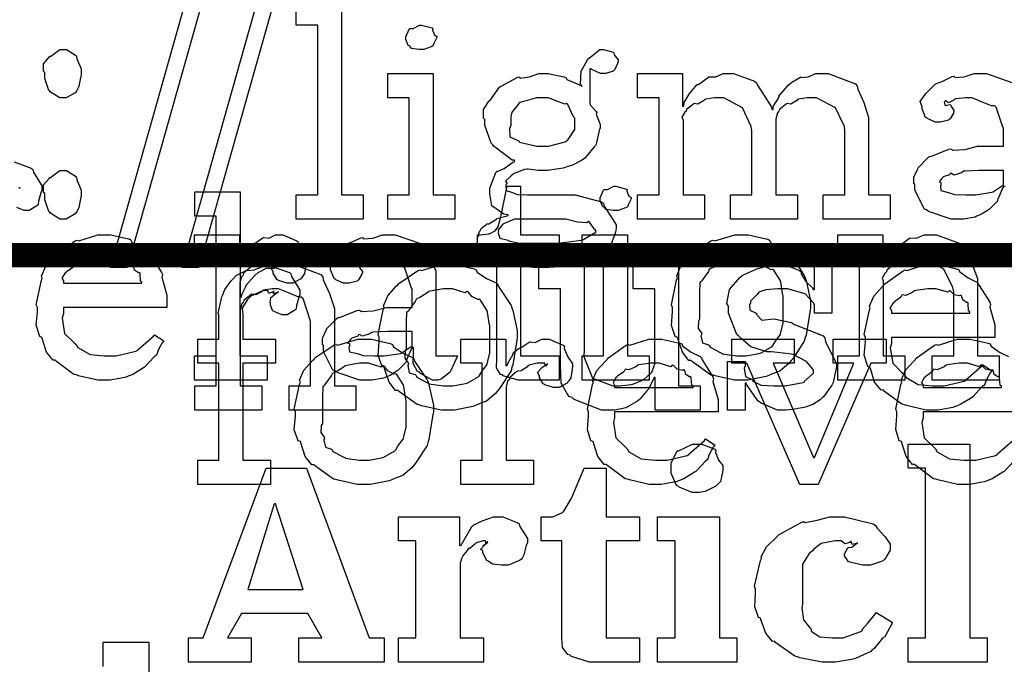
# Model space of a CAD drawing. Extents: x 0 to 8.5, y 0 to 11.
# Tile 54 of 256: x 1.406 to 1.97, y 4.995 to 5.364. Entities that reach past the tile are written whole.
import ezdxf

# ---------------------------------------------------------------- set-up
doc = ezdxf.new("R2010")
doc.units = 0
doc.layers.get('0').update_dxf_attribs({"linetype": 'CONTINUOUS'})

msp = doc.modelspace()

# ---------------------------------------------------------------- linework, layer by layer
at = {"color": 152}
for points in [[(1.50088, 5.37489), (1.51042, 5.37489), (1.46724, 5.22211), (1.45768, 5.22211), (1.50088, 5.37489)], [(1.54189, 5.37489), (1.55143, 5.37489), (1.50825, 5.22211), (1.49869, 5.22211), (1.54189, 5.37489)], [(1.56401, 5.26378), (1.57639, 5.26378), (1.57639, 5.361), (1.56401, 5.361), (1.56401, 5.37489), (1.59006, 5.37489), (1.59006, 5.26378), (1.60243, 5.26378), (1.60243, 5.24989), (1.56401, 5.24989), (1.56401, 5.26378)], [(1.63574, 5.34711), (1.63433, 5.34711), (1.63015, 5.3476), (1.62935, 5.34879), (1.62901, 5.34907), (1.62825, 5.34924), (1.62685, 5.35271), (1.62685, 5.35385), (1.62685, 5.35428), (1.62685, 5.35428), (1.62864, 5.35872), (1.62901, 5.35906), (1.62901, 5.35906), (1.63097, 5.35906), (1.63456, 5.361), (1.63574, 5.361), (1.63574, 5.361), (1.64187, 5.35938), (1.64225, 5.35906), (1.64214, 5.35818), (1.64324, 5.35536), (1.64464, 5.35454), (1.64464, 5.35428), (1.64464, 5.35385), (1.6441, 5.35308), (1.6429, 5.35042), (1.64247, 5.34928), (1.64225, 5.34907), (1.64133, 5.34858), (1.6371, 5.34711), (1.63574, 5.34711)], [(1.4305, 5.31933), (1.4286, 5.31933), (1.42333, 5.3226), (1.4229, 5.32324), (1.42236, 5.32357), (1.42008, 5.33035), (1.42008, 5.33257), (1.42008, 5.33388), (1.41932, 5.33453), (1.41928, 5.33886), (1.42242, 5.34256), (1.4229, 5.34321), (1.42329, 5.34304), (1.42865, 5.34711), (1.4305, 5.34711), (1.4324, 5.34711), (1.43761, 5.34386), (1.4381, 5.34321), (1.43838, 5.34174), (1.44092, 5.33589), (1.44092, 5.33388), (1.44092, 5.33257), (1.44054, 5.33094), (1.43956, 5.3259), (1.43853, 5.32389), (1.4381, 5.32324), (1.43744, 5.32226), (1.43224, 5.31933), (1.4305, 5.31933)], [(1.70426, 5.22211), (1.70003, 5.22211), (1.68847, 5.22319), (1.68733, 5.22342), (1.68533, 5.22353), (1.67942, 5.22467), (1.67676, 5.22635), (1.67606, 5.22667), (1.67518, 5.22661), (1.67008, 5.23118), (1.66976, 5.23167), (1.66928, 5.23156), (1.66715, 5.23367), (1.66781, 5.23708), (1.66781, 5.23817), (1.66764, 5.23822), (1.66906, 5.24278), (1.66932, 5.24317), (1.66932, 5.24317), (1.66992, 5.24436), (1.67279, 5.24681), (1.67324, 5.24707), (1.67324, 5.24707), (1.67432, 5.24718), (1.67833, 5.24968), (1.67887, 5.24989), (1.67904, 5.25011), (1.68485, 5.25174), (1.68539, 5.25185), (1.68539, 5.25228), (1.68294, 5.25265), (1.67617, 5.25743), (1.67497, 5.26432), (1.67497, 5.2666), (1.67492, 5.26753), (1.67839, 5.27658), (1.6791, 5.27724), (1.67919, 5.27707), (1.68317, 5.27886), (1.6881, 5.28244), (1.68907, 5.28267), (1.68907, 5.28353), (1.68772, 5.28358), (1.67746, 5.29144), (1.67671, 5.29243), (1.67572, 5.2934), (1.67215, 5.3036), (1.67215, 5.30697), (1.67133, 5.30772), (1.67128, 5.31256), (1.6741, 5.31706), (1.67453, 5.31782), (1.67492, 5.31765), (1.6805, 5.32553), (1.68126, 5.32607), (1.68143, 5.32611), (1.69069, 5.331), (1.69168, 5.33128), (1.69239, 5.33062), (1.6976, 5.33128), (1.70307, 5.33322), (1.70492, 5.33322), (1.70828, 5.33322), (1.71739, 5.33143), (1.71838, 5.33106), (1.71913, 5.32975), (1.72726, 5.32639), (1.72792, 5.32585), (1.72694, 5.32715), (1.72726, 5.33458), (1.73079, 5.3411), (1.73139, 5.3419), (1.73188, 5.34207), (1.73801, 5.34711), (1.74007, 5.34711), (1.74007, 5.34711), (1.7455, 5.34549), (1.74593, 5.34517), (1.74621, 5.34392), (1.74854, 5.34115), (1.74854, 5.34017), (1.74815, 5.33908), (1.74653, 5.3355), (1.74615, 5.33518), (1.74561, 5.33469), (1.74143, 5.33322), (1.74007, 5.33322), (1.73828, 5.33322), (1.73329, 5.33561), (1.73292, 5.33604), (1.73226, 5.33604), (1.73226, 5.31651), (1.73236, 5.31526), (1.73583, 5.31147), (1.73617, 5.31087), (1.73594, 5.3099), (1.73812, 5.30414), (1.73812, 5.30219), (1.73753, 5.30062), (1.73643, 5.29551), (1.73594, 5.29275), (1.73551, 5.29199), (1.73465, 5.29124), (1.72933, 5.28472), (1.72857, 5.28418), (1.727, 5.28326), (1.72222, 5.28065), (1.71913, 5.27974), (1.71815, 5.2794), (1.71696, 5.27897), (1.7079, 5.27767), (1.70492, 5.27767), (1.70275, 5.27767), (1.69689, 5.27843), (1.69624, 5.27854), (1.69482, 5.27832), (1.68881, 5.27588), (1.68821, 5.2755), (1.68707, 5.27463), (1.68386, 5.2716), (1.68474, 5.27046), (1.68474, 5.27007), (1.68419, 5.26942), (1.68425, 5.26628), (1.68744, 5.26535), (1.68799, 5.26508), (1.68799, 5.26508), (1.69054, 5.26394), (1.69656, 5.26378), (1.69863, 5.26378), (1.71838, 5.26378), (1.72379, 5.26378), (1.73887, 5.25965), (1.74007, 5.25879), (1.7404, 5.25722), (1.74414, 5.25168), (1.74724, 5.24647), (1.74724, 5.24468), (1.74696, 5.24229), (1.74408, 5.23449), (1.73817, 5.22944), (1.73639, 5.2284), (1.73406, 5.22683), (1.72211, 5.22293), (1.70871, 5.22211), (1.70426, 5.22211)], [(1.61643, 5.26378), (1.62879, 5.26378), (1.62879, 5.31933), (1.61643, 5.31933), (1.61643, 5.33322), (1.64247, 5.33322), (1.64247, 5.26378), (1.65483, 5.26378), (1.65483, 5.24989), (1.61643, 5.24989), (1.61643, 5.26378)], [(1.75956, 5.26378), (1.77192, 5.26378), (1.77192, 5.31933), (1.75956, 5.31933), (1.75956, 5.33322), (1.78537, 5.33322), (1.78537, 5.31456), (1.78603, 5.31456), (1.78603, 5.31456), (1.78629, 5.31668), (1.78851, 5.32053), (1.78885, 5.32107), (1.78879, 5.32113), (1.79351, 5.32671), (1.79406, 5.32715), (1.79443, 5.32699), (1.80035, 5.33128), (1.801, 5.33149), (1.801, 5.33143), (1.80431, 5.33128), (1.80865, 5.33322), (1.81011, 5.33322), (1.81451, 5.33322), (1.82661, 5.32889), (1.82769, 5.32801), (1.82818, 5.3265), (1.83615, 5.31435), (1.83658, 5.31261), (1.83724, 5.31261), (1.83724, 5.3144), (1.84033, 5.31922), (1.84071, 5.31976), (1.84056, 5.32036), (1.84538, 5.32601), (1.84592, 5.3265), (1.84592, 5.3265), (1.84793, 5.32835), (1.8526, 5.331), (1.85331, 5.33128), (1.85346, 5.33089), (1.85732, 5.33128), (1.86176, 5.33322), (1.86328, 5.33322), (1.86882, 5.33322), (1.88433, 5.32726), (1.88542, 5.32607), (1.88574, 5.32438), (1.88917, 5.31657), (1.89193, 5.30811), (1.89193, 5.30524), (1.89193, 5.26378), (1.90429, 5.26378), (1.90429, 5.24989), (1.86589, 5.24989), (1.86589, 5.26378), (1.87825, 5.26378), (1.87825, 5.30046), (1.8781, 5.3029), (1.87304, 5.31353), (1.86214, 5.31933), (1.85851, 5.31933), (1.85667, 5.31933), (1.85172, 5.31863), (1.85113, 5.31847), (1.85053, 5.3176), (1.84744, 5.31575), (1.84526, 5.31614), (1.84483, 5.31586), (1.84392, 5.31511), (1.84115, 5.31278), (1.84065, 5.31201), (1.8405, 5.31174), (1.83968, 5.31082), (1.83876, 5.30713), (1.83876, 5.30588), (1.83876, 5.26378), (1.85113, 5.26378), (1.85113, 5.24989), (1.81272, 5.24989), (1.81272, 5.26378), (1.82508, 5.26378), (1.82508, 5.30046), (1.82471, 5.3029), (1.81961, 5.31353), (1.80903, 5.31933), (1.80556, 5.31933), (1.80371, 5.31933), (1.79872, 5.31863), (1.79818, 5.31847), (1.79742, 5.3176), (1.79417, 5.31575), (1.79226, 5.31614), (1.79189, 5.31586), (1.79081, 5.31511), (1.78771, 5.31278), (1.78743, 5.31196), (1.78733, 5.31174), (1.78657, 5.31108), (1.785, 5.30832), (1.7856, 5.30653), (1.7856, 5.30588), (1.7856, 5.26378), (1.79796, 5.26378), (1.79796, 5.24989), (1.75956, 5.24989), (1.75956, 5.26378)], [(1.70514, 5.29156), (1.70856, 5.29156), (1.71804, 5.29411), (1.71881, 5.2946), (1.71935, 5.29492), (1.72358, 5.30122), (1.72358, 5.30328), (1.72358, 5.30761), (1.72293, 5.30838), (1.71957, 5.3156), (1.71881, 5.31608), (1.71783, 5.31575), (1.70828, 5.31933), (1.70514, 5.31933), (1.70171, 5.31933), (1.69222, 5.31662), (1.69146, 5.31608), (1.69054, 5.31483), (1.68761, 5.31114), (1.6869, 5.30854), (1.6869, 5.30761), (1.6869, 5.30328), (1.68619, 5.30203), (1.68647, 5.29693), (1.69069, 5.29514), (1.69146, 5.2946), (1.69194, 5.29383), (1.70182, 5.29156), (1.70514, 5.29156)], [(1.4305, 5.24989), (1.4286, 5.24989), (1.42333, 5.25315), (1.4229, 5.25379), (1.42236, 5.25412), (1.42008, 5.2609), (1.42008, 5.26313), (1.42008, 5.26443), (1.41932, 5.26508), (1.41928, 5.26942), (1.42242, 5.27311), (1.4229, 5.27376), (1.42329, 5.2736), (1.42865, 5.27767), (1.4305, 5.27767), (1.4324, 5.27767), (1.43761, 5.27442), (1.4381, 5.27376), (1.43838, 5.27229), (1.44092, 5.26644), (1.44092, 5.26443), (1.44092, 5.26313), (1.44054, 5.2615), (1.43956, 5.25646), (1.43853, 5.25444), (1.4381, 5.25379), (1.43744, 5.25282), (1.43224, 5.24989), (1.4305, 5.24989)], [(1.94988, 5.26378), (1.95329, 5.26378), (1.96257, 5.26525), (1.96354, 5.26551), (1.96349, 5.26568), (1.96918, 5.26947), (1.96918, 5.27072), (1.96918, 5.27767), (1.95833, 5.27767), (1.95529, 5.27767), (1.947, 5.27735), (1.94618, 5.27724), (1.9451, 5.27636), (1.94081, 5.27501), (1.93901, 5.2761), (1.93858, 5.27593), (1.93821, 5.27512), (1.93468, 5.27399), (1.93446, 5.27376), (1.93386, 5.27317), (1.93229, 5.27111), (1.93338, 5.27083), (1.93338, 5.27072), (1.93338, 5.26921), (1.933, 5.26878), (1.93326, 5.26617), (1.93696, 5.26535), (1.93772, 5.26508), (1.93772, 5.26508), (1.94119, 5.26394), (1.94769, 5.26378), (1.94988, 5.26378)], [(1.67996, 5.24251), (1.67964, 5.24186), (1.68067, 5.23893), (1.68463, 5.23801), (1.6856, 5.23774), (1.68565, 5.23731), (1.69103, 5.23622), (1.69868, 5.236), (1.70122, 5.236), (1.70904, 5.236), (1.71392, 5.236), (1.72738, 5.23785), (1.72857, 5.23817), (1.72874, 5.23833), (1.73574, 5.24229), (1.73574, 5.2436), (1.73525, 5.24349), (1.7321, 5.2481), (1.73139, 5.24837), (1.73053, 5.24761), (1.72521, 5.24799), (1.71843, 5.24989), (1.71619, 5.24989), (1.69015, 5.24989), (1.68907, 5.24972), (1.68272, 5.24718), (1.68235, 5.24685), (1.68164, 5.24604), (1.67953, 5.24349), (1.67996, 5.24278), (1.67996, 5.24251)]]:
    msp.add_lwpolyline(points, close=True, dxfattribs=at)
msp.add_lwpolyline([(1.97006, 5.26856), (1.96918, 5.26856), (1.96864, 5.26758), (1.96625, 5.26199), (1.96593, 5.26139), (1.9656, 5.25993), (1.96164, 5.25597), (1.96115, 5.25553), (1.96001, 5.25483), (1.9566, 5.25261), (1.95449, 5.25168), (1.95378, 5.25142), (1.9529, 5.25103), (1.94624, 5.24989), (1.94401, 5.24989), (1.94401, 5.24989), (1.93929, 5.24989), (1.92626, 5.25424), (1.92512, 5.2551), (1.92389, 5.25558), (1.9184, 5.26633), (1.9184, 5.26986), (1.91786, 5.27013), (1.91781, 5.27403), (1.92003, 5.27854), (1.92036, 5.27919), (1.92025, 5.27929), (1.92632, 5.28549), (1.92708, 5.28592), (1.92757, 5.28569), (1.93778, 5.28982), (1.93901, 5.29004), (1.94015, 5.28928), (1.947, 5.28965), (1.95432, 5.29156), (1.95682, 5.29156), (1.96918, 5.29156), (1.96918, 5.30197), (1.96886, 5.30251), (1.965, 5.31407), (1.96419, 5.31478), (1.96235, 5.31478), (1.95654, 5.31706), (1.95117, 5.31933), (1.94943, 5.31933), (1.94743, 5.31933), (1.942, 5.31879), (1.9414, 5.31868), (1.94075, 5.31793), (1.93761, 5.31651), (1.93587, 5.31754), (1.93554, 5.31739), (1.93554, 5.31717), (1.93528, 5.31685), (1.93582, 5.31489), (1.93869, 5.31543), (1.93901, 5.31521), (1.93918, 5.31429), (1.94075, 5.31222), (1.94075, 5.31153), (1.94049, 5.31054), (1.93858, 5.30729), (1.93815, 5.30697), (1.93772, 5.30658), (1.93317, 5.30544), (1.93164, 5.30544), (1.93001, 5.30544), (1.92557, 5.30746), (1.92512, 5.30783), (1.92458, 5.30806), (1.92253, 5.3131), (1.92253, 5.31478), (1.92236, 5.31478), (1.9215, 5.31722), (1.92432, 5.32118), (1.92469, 5.32172), (1.92497, 5.3221), (1.93012, 5.32715), (1.93078, 5.32758), (1.93078, 5.32753), (1.93446, 5.32889), (1.93978, 5.33149), (1.94075, 5.33171), (1.94146, 5.33094), (1.94667, 5.33132), (1.95231, 5.33322), (1.95421, 5.33322), (1.95947, 5.33322), (1.97396, 5.32818)], dxfattribs=at)
at = {"color": 0}
for points in [[(1.4024, 5.28256), (1.41228, 5.27897), (1.41314, 5.27821), (1.41351, 5.27675), (1.41835, 5.26893), (1.41835, 5.26628), (1.41764, 5.26486), (1.41639, 5.26014), (1.41624, 5.25825), (1.41596, 5.25782), (1.41488, 5.25706), (1.41097, 5.25478), (1.40967, 5.25478), (1.40815, 5.25478), (1.40397, 5.2564)], [(1.40522, 5.26758), (1.40597, 5.26779), (1.40597, 5.26801), (1.40539, 5.26758)], [(1.97504, 5.11117), (1.96957, 5.10525), (1.96886, 5.10471), (1.96733, 5.10379), (1.96278, 5.10107), (1.96018, 5.10004), (1.95931, 5.09972), (1.95811, 5.09924), (1.94971, 5.09776), (1.94694, 5.09776), (1.94694, 5.09776), (1.94282, 5.09776), (1.93164, 5.10032), (1.93044, 5.10081), (1.92904, 5.10107), (1.91911, 5.1084), (1.91829, 5.10926), (1.9171, 5.10921), (1.91336, 5.11382), (1.91114, 5.12104), (1.91069, 5.12229), (1.90944, 5.12267), (1.90744, 5.12918), (1.9081, 5.13688), (1.9081, 5.13943), (1.90744, 5.141), (1.91043, 5.15511), (1.91092, 5.15636), (1.91049, 5.15739), (1.91292, 5.16303), (1.91786, 5.16851), (1.91872, 5.16938), (1.91922, 5.17014), (1.92969, 5.17757), (1.93087, 5.17806), (1.93186, 5.17768), (1.94265, 5.1811), (1.94629, 5.1811), (1.95008, 5.1811), (1.96035, 5.17876), (1.96149, 5.17828), (1.96212, 5.17692), (1.96696, 5.1735), (1.972, 5.17111)], [(1.98232, 5.13943), (1.92307, 5.13943), (1.92307, 5.13596), (1.92236, 5.13336), (1.92372, 5.12457), (1.92904, 5.11925), (1.93024, 5.11817), (1.93126, 5.11654), (1.93826, 5.11247), (1.9464, 5.11165), (1.94911, 5.11165), (1.95324, 5.11165), (1.96457, 5.11436), (1.9656, 5.1149), (1.96582, 5.11524), (1.97456, 5.12294)], [(1.4535, 4.99343), (1.4535, 5.00732), (1.47954, 5.00732), (1.47954, 4.947)]]:
    msp.add_lwpolyline(points, dxfattribs=at)
for points in [[(1.69428, 5.15756), (1.69125, 5.15756), (1.68267, 5.1601), (1.68212, 5.1606), (1.6811, 5.16086), (1.67871, 5.16456), (1.67887, 5.16976), (1.67887, 5.17144), (1.67887, 5.227), (1.66781, 5.227), (1.66781, 5.24089), (1.66932, 5.24089), (1.66932, 5.24089), (1.67443, 5.24143), (1.67475, 5.24154), (1.67507, 5.2416), (1.678, 5.24311), (1.67822, 5.24328), (1.67822, 5.24328), (1.67985, 5.24582), (1.67996, 5.2461), (1.67996, 5.2461), (1.68093, 5.24983), (1.68104, 5.25022), (1.68494, 5.26867), (1.69254, 5.26867), (1.69254, 5.24089), (1.71468, 5.24089), (1.71468, 5.227), (1.69254, 5.227), (1.69254, 5.17144), (1.71468, 5.17144), (1.71468, 5.15756), (1.71371, 5.15756), (1.71149, 5.15756), (1.71078, 5.15756), (1.70953, 5.15756), (1.70671, 5.15756), (1.70578, 5.15756), (1.70437, 5.15756), (1.70117, 5.15756), (1.70014, 5.15756), (1.69868, 5.15756), (1.69536, 5.15756), (1.69428, 5.15756)], [(1.74707, 5.25478), (1.74567, 5.25478), (1.74149, 5.25526), (1.74067, 5.25646), (1.74035, 5.25672), (1.73958, 5.25689), (1.73817, 5.26036), (1.73817, 5.2615), (1.73817, 5.26193), (1.73817, 5.26193), (1.73996, 5.26639), (1.74035, 5.26671), (1.74035, 5.26671), (1.74229, 5.26671), (1.74588, 5.26867), (1.74707, 5.26867), (1.74707, 5.26867), (1.75319, 5.26704), (1.75358, 5.26671), (1.75347, 5.26585), (1.75456, 5.26303), (1.75597, 5.26221), (1.75597, 5.26193), (1.75597, 5.2615), (1.75543, 5.26074), (1.75424, 5.25808), (1.75379, 5.25694), (1.75358, 5.25672), (1.75265, 5.25624), (1.74843, 5.25478), (1.74707, 5.25478)], [(1.50586, 5.15429), (1.51824, 5.15429), (1.51824, 5.25151), (1.50586, 5.25151), (1.50586, 5.2654), (1.5319, 5.2654), (1.5319, 5.20508), (1.53256, 5.20508), (1.53256, 5.20508), (1.53304, 5.20703), (1.53504, 5.21083), (1.53537, 5.21137), (1.5351, 5.21186), (1.54004, 5.21724), (1.54058, 5.21767), (1.54058, 5.21767), (1.54226, 5.21918), (1.54704, 5.22179), (1.54775, 5.222), (1.54779, 5.22179), (1.55132, 5.22179), (1.55561, 5.22374), (1.55707, 5.22374), (1.56261, 5.22374), (1.57807, 5.21799), (1.57921, 5.21679), (1.57949, 5.21506), (1.58301, 5.20719), (1.58594, 5.19862), (1.58594, 5.19575), (1.58594, 5.15429), (1.5981, 5.15429), (1.5981, 5.1404), (1.5599, 5.1404), (1.5599, 5.15429), (1.57226, 5.15429), (1.57226, 5.19097), (1.572, 5.19185), (1.56808, 5.20432), (1.56728, 5.20508), (1.56549, 5.20514), (1.55957, 5.20751), (1.55393, 5.20985), (1.55208, 5.20985), (1.55024, 5.20985), (1.54531, 5.20915), (1.54471, 5.20899), (1.54406, 5.20811), (1.5409, 5.20643), (1.53868, 5.20687), (1.53819, 5.2066), (1.53722, 5.20578), (1.53429, 5.20335), (1.53381, 5.20253), (1.53364, 5.20226), (1.53282, 5.20133), (1.5319, 5.19781), (1.5319, 5.19661), (1.5319, 5.15429), (1.54428, 5.15429), (1.54428, 5.1404), (1.50586, 5.1404), (1.50586, 5.15429)], [(1.45458, 5.15756), (1.45047, 5.15756), (1.43929, 5.1601), (1.4381, 5.1606), (1.43668, 5.16086), (1.42676, 5.16818), (1.42594, 5.16906), (1.42475, 5.169), (1.42101, 5.17361), (1.41878, 5.18083), (1.41835, 5.18207), (1.4171, 5.18246), (1.4151, 5.18896), (1.41575, 5.19667), (1.41575, 5.19922), (1.4151, 5.20079), (1.41808, 5.2149), (1.41857, 5.21615), (1.41813, 5.21718), (1.42057, 5.22282), (1.42551, 5.22831), (1.42637, 5.22917), (1.42686, 5.22993), (1.43733, 5.23736), (1.43853, 5.23785), (1.43951, 5.23747), (1.45031, 5.24089), (1.45394, 5.24089), (1.45774, 5.24089), (1.46799, 5.23856), (1.46913, 5.23807), (1.46978, 5.23671), (1.47461, 5.23329), (1.47965, 5.2309), (1.48042, 5.23004), (1.4809, 5.22894), (1.48693, 5.21929), (1.48736, 5.2181), (1.48699, 5.21653), (1.48996, 5.20632), (1.48996, 5.2029), (1.48996, 5.19922), (1.43072, 5.19922), (1.43072, 5.19575), (1.43001, 5.19314), (1.43137, 5.18435), (1.43668, 5.17904), (1.43788, 5.17796), (1.43892, 5.17632), (1.4459, 5.17225), (1.45404, 5.17144), (1.45676, 5.17144), (1.46089, 5.17144), (1.47222, 5.17415), (1.47325, 5.17469), (1.47347, 5.17503), (1.48221, 5.18272), (1.48281, 5.1836), (1.48822, 5.18012), (1.48725, 5.17893), (1.48497, 5.17475), (1.4841, 5.17231), (1.48367, 5.17165), (1.48269, 5.17096), (1.47721, 5.16504), (1.47651, 5.1645), (1.47499, 5.16357), (1.47043, 5.16086), (1.46783, 5.15983), (1.46696, 5.1595), (1.46576, 5.15901), (1.45736, 5.15756), (1.45458, 5.15756)], [(1.50575, 5.17144), (1.51813, 5.17144), (1.51813, 5.227), (1.50575, 5.227), (1.50575, 5.24089), (1.53157, 5.24089), (1.53157, 5.22569), (1.53244, 5.22569), (1.53244, 5.22569), (1.53276, 5.22689), (1.53494, 5.23068), (1.53526, 5.23112), (1.53526, 5.23112), (1.53597, 5.23313), (1.53917, 5.23557), (1.53961, 5.23589), (1.53988, 5.23562), (1.54492, 5.23915), (1.54546, 5.23936), (1.54546, 5.23926), (1.54839, 5.23899), (1.55219, 5.24089), (1.5535, 5.24089), (1.55643, 5.24089), (1.56446, 5.23747), (1.56521, 5.23676), (1.56494, 5.2354), (1.56706, 5.23074), (1.56976, 5.22667), (1.56976, 5.22526), (1.56956, 5.22364), (1.56874, 5.21869), (1.5676, 5.2169), (1.56717, 5.21636), (1.56674, 5.21556), (1.56218, 5.21311), (1.56065, 5.21311), (1.55886, 5.21311), (1.55393, 5.21474), (1.5535, 5.21506), (1.553, 5.21522), (1.55089, 5.21886), (1.55089, 5.22006), (1.55062, 5.22006), (1.54975, 5.22168), (1.55197, 5.22418), (1.55219, 5.22439), (1.55214, 5.22439), (1.55208, 5.22439), (1.55513, 5.22651), (1.55544, 5.22657), (1.55544, 5.22678), (1.55533, 5.2264), (1.55436, 5.22526), (1.55387, 5.227), (1.55371, 5.227), (1.55311, 5.227), (1.55176, 5.227), (1.55132, 5.227), (1.54958, 5.227), (1.54492, 5.22592), (1.54438, 5.22569), (1.54362, 5.22478), (1.54036, 5.2226), (1.53847, 5.22254), (1.53808, 5.22222), (1.537, 5.22146), (1.5339, 5.21892), (1.53369, 5.21778), (1.53353, 5.21744), (1.53261, 5.21674), (1.53179, 5.21338), (1.53179, 5.21224), (1.53179, 5.17144), (1.54742, 5.17144), (1.54742, 5.15756), (1.50575, 5.15756), (1.50575, 5.17144)], [(1.60519, 5.15756), (1.60047, 5.15756), (1.58746, 5.16189), (1.58632, 5.16276), (1.58507, 5.16325), (1.57958, 5.17399), (1.57958, 5.17751), (1.57904, 5.17779), (1.579, 5.18169), (1.58122, 5.18619), (1.58154, 5.18685), (1.58143, 5.18696), (1.58751, 5.19314), (1.58826, 5.19358), (1.58876, 5.19336), (1.59896, 5.19749), (1.60021, 5.19769), (1.60135, 5.19694), (1.60818, 5.19732), (1.6155, 5.19922), (1.618, 5.19922), (1.63038, 5.19922), (1.63038, 5.20964), (1.63004, 5.21018), (1.62619, 5.22174), (1.62538, 5.22244), (1.62354, 5.22244), (1.61774, 5.22472), (1.61236, 5.227), (1.61062, 5.227), (1.60861, 5.227), (1.60319, 5.22646), (1.6026, 5.22635), (1.60194, 5.22558), (1.59879, 5.22418), (1.59706, 5.22521), (1.59674, 5.22504), (1.59674, 5.22483), (1.59646, 5.2245), (1.597, 5.22254), (1.59988, 5.2231), (1.60021, 5.22287), (1.60037, 5.22194), (1.60194, 5.21989), (1.60194, 5.21918), (1.60167, 5.21821), (1.59978, 5.21496), (1.59933, 5.21463), (1.5989, 5.21425), (1.59435, 5.21311), (1.59283, 5.21311), (1.59119, 5.21311), (1.58675, 5.21511), (1.58632, 5.2155), (1.58578, 5.21571), (1.58371, 5.22076), (1.58371, 5.22244), (1.58356, 5.22244), (1.58268, 5.22488), (1.5855, 5.22885), (1.58589, 5.22939), (1.58615, 5.22976), (1.59131, 5.23481), (1.59196, 5.23525), (1.59196, 5.23519), (1.59565, 5.23654), (1.60097, 5.23915), (1.60194, 5.23936), (1.60265, 5.23861), (1.60786, 5.23899), (1.6135, 5.24089), (1.6154, 5.24089), (1.62067, 5.24089), (1.63514, 5.23583), (1.63644, 5.23481), (1.63688, 5.23318), (1.6409, 5.22667), (1.64404, 5.22011), (1.64404, 5.21789), (1.64404, 5.17144), (1.65642, 5.17144), (1.65597, 5.17051), (1.65213, 5.16238), (1.65164, 5.16168), (1.65044, 5.16086), (1.64703, 5.1581), (1.64524, 5.15756), (1.64469, 5.15756), (1.64219, 5.15756), (1.63525, 5.16135), (1.63471, 5.16211), (1.63351, 5.16249), (1.63108, 5.1671), (1.63124, 5.17279), (1.63124, 5.17469), (1.63124, 5.17622), (1.63038, 5.17622), (1.62983, 5.17524), (1.62744, 5.16965), (1.62711, 5.16906), (1.62679, 5.16758), (1.62283, 5.16363), (1.62235, 5.16319), (1.62121, 5.16249), (1.61778, 5.16026), (1.61567, 5.15935), (1.61496, 5.15907), (1.6141, 5.15869), (1.60742, 5.15756), (1.60519, 5.15756)], [(1.72775, 5.17144), (1.74013, 5.17144), (1.74013, 5.227), (1.72775, 5.227), (1.72775, 5.24089), (1.75379, 5.24089), (1.75379, 5.17144), (1.76617, 5.17144), (1.76617, 5.15756), (1.72775, 5.15756), (1.72775, 5.17144)], [(1.81913, 5.15756), (1.81506, 5.15756), (1.80404, 5.15994), (1.80285, 5.16037), (1.80132, 5.16064), (1.79112, 5.16797), (1.79025, 5.16883), (1.78896, 5.16883), (1.78521, 5.17356), (1.78288, 5.18083), (1.78244, 5.18207), (1.78119, 5.18246), (1.77897, 5.18886), (1.77962, 5.19667), (1.77962, 5.19922), (1.77897, 5.20079), (1.78196, 5.2149), (1.78244, 5.21615), (1.78201, 5.21724), (1.78444, 5.22299), (1.78939, 5.22851), (1.79025, 5.22939), (1.79075, 5.23014), (1.8016, 5.23742), (1.80285, 5.23785), (1.80382, 5.23747), (1.81526, 5.24089), (1.81913, 5.24089), (1.82314, 5.24089), (1.83393, 5.23839), (1.83518, 5.23785), (1.83578, 5.23649), (1.84099, 5.23296), (1.84668, 5.23036), (1.84754, 5.22939), (1.84787, 5.22831), (1.85508, 5.21744), (1.85558, 5.21615), (1.85607, 5.21463), (1.85861, 5.20307), (1.85861, 5.19922), (1.85835, 5.19764), (1.85607, 5.18338), (1.85558, 5.18207), (1.85508, 5.17996), (1.84842, 5.16982), (1.84754, 5.16883), (1.84625, 5.1671), (1.84115, 5.1626), (1.83637, 5.16092), (1.83518, 5.16037), (1.83328, 5.15967), (1.82264, 5.15756), (1.81913, 5.15756)], [(1.87424, 5.17144), (1.88661, 5.17144), (1.88661, 5.227), (1.87424, 5.227), (1.87424, 5.24089), (1.90007, 5.24089), (1.90007, 5.22222), (1.90072, 5.22222), (1.90072, 5.22222), (1.90099, 5.22418), (1.90338, 5.22797), (1.90375, 5.22851), (1.90365, 5.22857), (1.90842, 5.23415), (1.90896, 5.2346), (1.90935, 5.23443), (1.91542, 5.23888), (1.91612, 5.23915), (1.91612, 5.23915), (1.91938, 5.23893), (1.92378, 5.24089), (1.92524, 5.24089), (1.93083, 5.24089), (1.94646, 5.23514), (1.9476, 5.23394), (1.94769, 5.23221), (1.95111, 5.22433), (1.95432, 5.21576), (1.95432, 5.21289), (1.95432, 5.17144), (1.96669, 5.17144), (1.96669, 5.15756), (1.92828, 5.15756), (1.92828, 5.17144), (1.94065, 5.17144), (1.94065, 5.20811), (1.94021, 5.21056), (1.93494, 5.22119), (1.92404, 5.227), (1.92046, 5.227), (1.91863, 5.227), (1.91368, 5.22629), (1.91308, 5.22613), (1.91233, 5.22526), (1.90901, 5.22358), (1.90701, 5.22401), (1.90657, 5.22374), (1.90549, 5.22299), (1.9024, 5.22049), (1.90213, 5.21967), (1.90201, 5.2194), (1.90126, 5.21875), (1.89968, 5.21604), (1.90028, 5.21436), (1.90028, 5.21376), (1.90028, 5.17144), (1.91265, 5.17144), (1.91265, 5.15756), (1.87424, 5.15756), (1.87424, 5.17144)], [(1.43072, 5.21311), (1.47564, 5.21311), (1.47564, 5.21397), (1.47488, 5.21425), (1.47456, 5.21881), (1.47433, 5.21918), (1.47364, 5.21913), (1.47146, 5.22065), (1.47086, 5.22304), (1.47043, 5.22331), (1.46972, 5.22293), (1.46658, 5.22358), (1.46436, 5.22581), (1.46371, 5.22592), (1.463, 5.22504), (1.45617, 5.227), (1.45394, 5.227), (1.45144, 5.227), (1.44467, 5.22613), (1.44396, 5.22592), (1.44288, 5.22504), (1.43892, 5.22325), (1.43701, 5.22358), (1.43658, 5.22331), (1.43604, 5.22217), (1.43246, 5.21962), (1.43224, 5.21918), (1.43147, 5.21858), (1.42979, 5.21593), (1.43072, 5.21446), (1.43072, 5.21397), (1.43072, 5.21311)], [(1.6511, 5.1404), (1.64703, 5.1404), (1.63601, 5.14279), (1.63482, 5.14324), (1.63331, 5.1435), (1.6231, 5.15082), (1.62224, 5.15169), (1.62093, 5.15169), (1.61719, 5.15642), (1.61486, 5.16368), (1.61442, 5.16493), (1.61317, 5.16531), (1.61094, 5.17171), (1.6116, 5.17953), (1.6116, 5.18207), (1.61094, 5.18365), (1.61393, 5.19775), (1.61442, 5.199), (1.61399, 5.20008), (1.61643, 5.20583), (1.62136, 5.21137), (1.62224, 5.21224), (1.62272, 5.213), (1.63357, 5.22026), (1.63482, 5.22071), (1.63579, 5.22032), (1.64725, 5.22374), (1.6511, 5.22374), (1.65511, 5.22374), (1.6659, 5.22125), (1.66715, 5.22071), (1.66775, 5.21935), (1.67296, 5.21582), (1.67865, 5.21322), (1.67953, 5.21224), (1.67985, 5.21115), (1.68707, 5.20031), (1.68756, 5.199), (1.68804, 5.19749), (1.6906, 5.18593), (1.6906, 5.18207), (1.69032, 5.1805), (1.68804, 5.16624), (1.68756, 5.16493), (1.68707, 5.16282), (1.68039, 5.15267), (1.67953, 5.15169), (1.67822, 5.14996), (1.67312, 5.14546), (1.66835, 5.14378), (1.66715, 5.14324), (1.66525, 5.14253), (1.65463, 5.1404), (1.6511, 5.1404)], [(1.74447, 5.1404), (1.73887, 5.1404), (1.72319, 5.14638), (1.72211, 5.14757), (1.72011, 5.14822), (1.71576, 5.15587), (1.71539, 5.16629), (1.71539, 5.16971), (1.71539, 5.20985), (1.70301, 5.20985), (1.70301, 5.22374), (1.72906, 5.22374), (1.72906, 5.17513), (1.72879, 5.17111), (1.73367, 5.15864), (1.74533, 5.15429), (1.74924, 5.15429), (1.74924, 5.15429), (1.75581, 5.15506), (1.7564, 5.15517), (1.75678, 5.15528), (1.76243, 5.1575), (1.76292, 5.15776), (1.76292, 5.15776), (1.76736, 5.16168), (1.76768, 5.16211), (1.76768, 5.16211), (1.76942, 5.16667), (1.76942, 5.16818), (1.76942, 5.20985), (1.75706, 5.20985), (1.75706, 5.22374), (1.7831, 5.22374), (1.7831, 5.15429), (1.79546, 5.15429), (1.79546, 5.1404), (1.76964, 5.1404), (1.76964, 5.15907), (1.76899, 5.15907), (1.76872, 5.15821), (1.76628, 5.15315), (1.76594, 5.15256), (1.76492, 5.15147), (1.76199, 5.14789), (1.76107, 5.14681), (1.76074, 5.14649), (1.7596, 5.14556), (1.75424, 5.14247), (1.75358, 5.14214), (1.75288, 5.14171), (1.74653, 5.1404), (1.74447, 5.1404)], [(1.81913, 5.17144), (1.82178, 5.17144), (1.829, 5.17275), (1.82975, 5.17296), (1.83029, 5.17312), (1.83664, 5.17686), (1.83712, 5.17731), (1.83712, 5.17731), (1.83849, 5.17979), (1.84125, 5.18343), (1.84147, 5.18403), (1.84147, 5.18403), (1.84299, 5.19038), (1.84299, 5.19249), (1.84299, 5.20594), (1.84283, 5.20617), (1.84169, 5.2136), (1.84147, 5.21419), (1.84125, 5.21479), (1.83763, 5.22049), (1.83712, 5.22092), (1.83604, 5.22081), (1.83263, 5.2226), (1.83051, 5.22526), (1.82975, 5.22547), (1.82878, 5.22472), (1.8215, 5.227), (1.81913, 5.227), (1.81635, 5.227), (1.80881, 5.22575), (1.80806, 5.22547), (1.80692, 5.2245), (1.80296, 5.22206), (1.80106, 5.22136), (1.80067, 5.22092), (1.80012, 5.21983), (1.79656, 5.21485), (1.79633, 5.21419), (1.79525, 5.21349), (1.79503, 5.20785), (1.79503, 5.20594), (1.79503, 5.19249), (1.79443, 5.1914), (1.79422, 5.18722), (1.79611, 5.18468), (1.79633, 5.18403), (1.7959, 5.183), (1.79682, 5.17893), (1.80018, 5.17785), (1.80067, 5.17731), (1.80111, 5.17638), (1.80729, 5.17324), (1.80806, 5.17296), (1.80811, 5.17258), (1.81635, 5.17144), (1.81913, 5.17144)], [(1.84326, 5.1404), (1.83979, 5.1404), (1.83035, 5.14442), (1.82937, 5.14518), (1.8284, 5.14561), (1.8221, 5.15483), (1.82178, 5.15582), (1.82113, 5.15582), (1.82113, 5.1404), (1.81114, 5.1404), (1.81114, 5.16818), (1.82113, 5.16818), (1.82113, 5.16581), (1.82069, 5.16444), (1.82146, 5.15967), (1.82493, 5.15788), (1.82568, 5.15733), (1.82557, 5.1569), (1.83029, 5.15468), (1.83789, 5.15429), (1.84044, 5.15429), (1.84412, 5.15429), (1.85433, 5.15614), (1.85519, 5.15647), (1.85504, 5.15668), (1.8604, 5.16157), (1.8604, 5.16319), (1.86008, 5.16368), (1.85639, 5.16813), (1.84864, 5.17219), (1.84631, 5.17253), (1.83632, 5.17383), (1.83361, 5.17383), (1.82449, 5.17665), (1.81868, 5.18169), (1.81765, 5.18272), (1.8164, 5.18375), (1.81158, 5.19586), (1.81158, 5.19987), (1.81071, 5.20144), (1.81222, 5.20942), (1.81808, 5.21642), (1.81939, 5.21744), (1.82032, 5.21789), (1.8279, 5.22125), (1.83712, 5.22374), (1.84022, 5.22374), (1.84347, 5.22374), (1.85238, 5.22032), (1.85325, 5.21962), (1.85325, 5.21821), (1.85622, 5.21392), (1.85986, 5.2105), (1.86019, 5.20942), (1.86083, 5.20942), (1.86083, 5.22374), (1.87082, 5.22374), (1.87082, 5.19596), (1.86083, 5.19596), (1.86083, 5.20053), (1.86046, 5.20171), (1.85562, 5.20697), (1.84554, 5.20985), (1.84218, 5.20985), (1.83985, 5.20985), (1.83296, 5.20936), (1.82969, 5.20822), (1.82894, 5.2079), (1.82813, 5.2066), (1.82417, 5.20285), (1.82417, 5.20161), (1.82368, 5.20096), (1.82389, 5.19769), (1.82721, 5.19618), (1.82785, 5.19575), (1.82764, 5.1951), (1.83083, 5.192), (1.83735, 5.19265), (1.83849, 5.19249), (1.84782, 5.19054), (1.8495, 5.1894), (1.86583, 5.18289), (1.86692, 5.18186), (1.86714, 5.17974), (1.8705, 5.17296), (1.87343, 5.1671), (1.87343, 5.16515), (1.87315, 5.16342), (1.87158, 5.15614), (1.87125, 5.15539), (1.87088, 5.15457), (1.86604, 5.14794), (1.8654, 5.14735), (1.8641, 5.14632), (1.85992, 5.14356), (1.85678, 5.14247), (1.85585, 5.14214), (1.85394, 5.14176), (1.84831, 5.14063), (1.84451, 5.1404), (1.84326, 5.1404)], [(1.92893, 5.1404), (1.92481, 5.1404), (1.91363, 5.14296), (1.91243, 5.14344), (1.91103, 5.14372), (1.9011, 5.15104), (1.90028, 5.15192), (1.89908, 5.15186), (1.89535, 5.15647), (1.89312, 5.16368), (1.89268, 5.16493), (1.89144, 5.16531), (1.88943, 5.17182), (1.89008, 5.17953), (1.89008, 5.18207), (1.88943, 5.18365), (1.89242, 5.19775), (1.8929, 5.199), (1.89247, 5.20003), (1.89492, 5.20568), (1.89985, 5.21115), (1.90072, 5.21203), (1.90121, 5.21278), (1.91168, 5.22021), (1.91288, 5.22071), (1.91385, 5.22032), (1.92464, 5.22374), (1.92828, 5.22374), (1.93207, 5.22374), (1.94233, 5.2214), (1.94347, 5.22092), (1.94413, 5.21957), (1.94894, 5.21615), (1.954, 5.21376), (1.95475, 5.21289), (1.95524, 5.21181), (1.96126, 5.20215), (1.96169, 5.20096), (1.96132, 5.19938), (1.96431, 5.18918), (1.96431, 5.18576), (1.96431, 5.18207), (1.90506, 5.18207), (1.90506, 5.1786), (1.90435, 5.176), (1.90571, 5.16721), (1.91103, 5.16189), (1.91222, 5.16081), (1.91325, 5.15918), (1.92025, 5.15511), (1.92839, 5.15429), (1.9311, 5.15429), (1.93522, 5.15429), (1.94656, 5.15701), (1.9476, 5.15756), (1.94781, 5.15788), (1.95654, 5.16558), (1.95714, 5.16644), (1.96257, 5.16297), (1.96158, 5.16178), (1.95931, 5.15761), (1.95844, 5.15517), (1.95801, 5.15451), (1.95703, 5.15381), (1.95156, 5.14789), (1.95085, 5.14735), (1.94933, 5.14643), (1.94476, 5.14372), (1.94217, 5.14268), (1.94129, 5.14236), (1.94011, 5.14187), (1.93169, 5.1404), (1.92893, 5.1404)], [(1.5076, 5.11165), (1.51975, 5.11165), (1.51975, 5.16721), (1.5076, 5.16721), (1.5076, 5.1811), (1.51975, 5.1811), (1.51975, 5.19499), (1.51926, 5.19601), (1.52138, 5.20524), (1.52171, 5.20606), (1.52171, 5.20606), (1.52317, 5.20953), (1.52675, 5.21436), (1.52735, 5.21496), (1.52735, 5.21496), (1.52957, 5.21744), (1.535, 5.22026), (1.53581, 5.2206), (1.53586, 5.22043), (1.53999, 5.22076), (1.54497, 5.22276), (1.54665, 5.22276), (1.55024, 5.22276), (1.56011, 5.21918), (1.56099, 5.21843), (1.56136, 5.21696), (1.56619, 5.20915), (1.56619, 5.20649), (1.56549, 5.20508), (1.56424, 5.20036), (1.56407, 5.19846), (1.56381, 5.19803), (1.56272, 5.19726), (1.55881, 5.19499), (1.55751, 5.19499), (1.55599, 5.19499), (1.55181, 5.19661), (1.55143, 5.19694), (1.55072, 5.19706), (1.54926, 5.20057), (1.54926, 5.20171), (1.54904, 5.20182), (1.54943, 5.20486), (1.55306, 5.20779), (1.55382, 5.20801), (1.55382, 5.20822), (1.55322, 5.20779), (1.55106, 5.20692), (1.55122, 5.20865), (1.55122, 5.20865), (1.55067, 5.20811), (1.54833, 5.20714), (1.54785, 5.20888), (1.54775, 5.20888), (1.54508, 5.20888), (1.53771, 5.20546), (1.53711, 5.20475), (1.53586, 5.2035), (1.53315, 5.19879), (1.53342, 5.19482), (1.53342, 5.19347), (1.53342, 5.1811), (1.55208, 5.1811), (1.55208, 5.16721), (1.53342, 5.16721), (1.53342, 5.11165), (1.54926, 5.11165), (1.54926, 5.09776), (1.5076, 5.09776), (1.5076, 5.11165)], [(1.6511, 5.15429), (1.65375, 5.15429), (1.66097, 5.1556), (1.66174, 5.15582), (1.66228, 5.15597), (1.66862, 5.15972), (1.66911, 5.16015), (1.66911, 5.16015), (1.67046, 5.16265), (1.67324, 5.16629), (1.67344, 5.16689), (1.67344, 5.16689), (1.67497, 5.17324), (1.67497, 5.17535), (1.67497, 5.18881), (1.67481, 5.18901), (1.67367, 5.19646), (1.67344, 5.19706), (1.67324, 5.19764), (1.6696, 5.20335), (1.66911, 5.20378), (1.66803, 5.20367), (1.66461, 5.20546), (1.66249, 5.20811), (1.66174, 5.20833), (1.66075, 5.20757), (1.65349, 5.20985), (1.6511, 5.20985), (1.64833, 5.20985), (1.64079, 5.20861), (1.64003, 5.20833), (1.63889, 5.20736), (1.63493, 5.20492), (1.63303, 5.20421), (1.63265, 5.20378), (1.63211, 5.20269), (1.62853, 5.19769), (1.62831, 5.19706), (1.62722, 5.19635), (1.62701, 5.19069), (1.62701, 5.18881), (1.62701, 5.17535), (1.62642, 5.17426), (1.62619, 5.17008), (1.6281, 5.16754), (1.62831, 5.16689), (1.62788, 5.16585), (1.62879, 5.16178), (1.63217, 5.16069), (1.63265, 5.16015), (1.63308, 5.15924), (1.63926, 5.15608), (1.64003, 5.15582), (1.64008, 5.15543), (1.64833, 5.15429), (1.6511, 5.15429)], [(1.90506, 5.19596), (1.94997, 5.19596), (1.94997, 5.19683), (1.94922, 5.1971), (1.94889, 5.20167), (1.94868, 5.20204), (1.94797, 5.20199), (1.94581, 5.2035), (1.94521, 5.20589), (1.94476, 5.20617), (1.94407, 5.20578), (1.94092, 5.20643), (1.93869, 5.20865), (1.93804, 5.20876), (1.93733, 5.2079), (1.9305, 5.20985), (1.92828, 5.20985), (1.92578, 5.20985), (1.919, 5.20899), (1.91829, 5.20876), (1.91721, 5.2079), (1.91325, 5.20611), (1.91135, 5.20643), (1.91092, 5.20617), (1.91037, 5.20503), (1.90679, 5.20247), (1.90657, 5.20204), (1.90582, 5.20144), (1.90414, 5.19879), (1.90506, 5.19732), (1.90506, 5.19683), (1.90506, 5.19596)], [(1.61106, 5.17144), (1.61447, 5.17144), (1.62375, 5.1729), (1.62472, 5.17318), (1.62468, 5.17333), (1.63038, 5.17714), (1.63038, 5.17839), (1.63038, 5.18533), (1.61951, 5.18533), (1.61649, 5.18533), (1.60818, 5.185), (1.60736, 5.1849), (1.60628, 5.18403), (1.602, 5.18267), (1.60021, 5.18375), (1.59978, 5.1836), (1.59939, 5.18278), (1.59586, 5.18164), (1.59565, 5.18143), (1.59506, 5.18083), (1.59347, 5.17876), (1.59457, 5.1785), (1.59457, 5.17839), (1.59457, 5.17686), (1.59418, 5.17643), (1.59446, 5.17383), (1.59814, 5.17301), (1.5989, 5.17275), (1.5989, 5.17275), (1.60238, 5.1716), (1.60889, 5.17144), (1.61106, 5.17144)], [(1.60308, 5.09776), (1.59901, 5.09776), (1.588, 5.10015), (1.58681, 5.10058), (1.58529, 5.10086), (1.57508, 5.10818), (1.57422, 5.10906), (1.57292, 5.10906), (1.56917, 5.11376), (1.56685, 5.12104), (1.5664, 5.12229), (1.56515, 5.12267), (1.56293, 5.12907), (1.56358, 5.13688), (1.56358, 5.13943), (1.56293, 5.141), (1.56592, 5.15511), (1.5664, 5.15636), (1.56597, 5.15744), (1.56842, 5.16319), (1.57335, 5.16872), (1.57422, 5.1696), (1.57471, 5.17036), (1.58556, 5.17763), (1.58681, 5.17806), (1.58778, 5.17768), (1.59924, 5.1811), (1.60308, 5.1811), (1.6071, 5.1811), (1.61789, 5.1786), (1.61914, 5.17806), (1.61974, 5.17671), (1.62494, 5.17318), (1.63064, 5.17057), (1.63151, 5.1696), (1.63183, 5.16851), (1.63906, 5.15767), (1.63954, 5.15636), (1.64003, 5.15483), (1.64258, 5.14328), (1.64258, 5.13943), (1.64231, 5.13786), (1.64003, 5.12358), (1.63954, 5.12229), (1.63906, 5.12017), (1.63237, 5.11003), (1.63151, 5.10906), (1.63021, 5.10732), (1.62511, 5.10281), (1.62033, 5.10113), (1.61914, 5.10058), (1.61724, 5.09988), (1.60661, 5.09776), (1.60308, 5.09776)], [(1.65826, 5.11165), (1.67063, 5.11165), (1.67063, 5.16721), (1.65826, 5.16721), (1.65826, 5.1811), (1.68408, 5.1811), (1.68408, 5.1659), (1.68494, 5.1659), (1.68494, 5.1659), (1.68528, 5.1671), (1.68744, 5.1709), (1.68778, 5.17133), (1.68778, 5.17133), (1.68847, 5.17333), (1.69168, 5.17578), (1.69211, 5.17611), (1.69239, 5.17583), (1.69743, 5.17936), (1.69797, 5.17958), (1.69797, 5.17947), (1.7009, 5.17919), (1.70469, 5.1811), (1.706, 5.1811), (1.70893, 5.1811), (1.71696, 5.17768), (1.71772, 5.17697), (1.71744, 5.17562), (1.71957, 5.17096), (1.72228, 5.16689), (1.72228, 5.16547), (1.72206, 5.16385), (1.72125, 5.1589), (1.72011, 5.15712), (1.71967, 5.15657), (1.71924, 5.15576), (1.71468, 5.15332), (1.71317, 5.15332), (1.71138, 5.15332), (1.70643, 5.15494), (1.706, 5.15528), (1.70551, 5.15543), (1.7034, 5.15907), (1.7034, 5.16026), (1.70313, 5.16026), (1.70226, 5.16189), (1.70449, 5.16439), (1.70469, 5.16461), (1.70464, 5.16461), (1.70458, 5.16461), (1.70762, 5.16672), (1.70796, 5.16678), (1.70796, 5.16699), (1.70785, 5.16661), (1.70687, 5.16547), (1.70638, 5.16721), (1.70622, 5.16721), (1.70563, 5.16721), (1.70426, 5.16721), (1.70383, 5.16721), (1.7021, 5.16721), (1.69743, 5.16613), (1.69689, 5.1659), (1.69613, 5.16499), (1.69288, 5.16282), (1.69097, 5.16276), (1.6906, 5.16243), (1.68951, 5.16168), (1.68642, 5.15913), (1.68619, 5.15799), (1.68604, 5.15767), (1.68511, 5.15696), (1.68431, 5.1536), (1.68431, 5.15246), (1.68431, 5.11165), (1.69993, 5.11165), (1.69993, 5.09776), (1.65826, 5.09776), (1.65826, 5.11165)], [(1.77029, 5.09776), (1.76617, 5.09776), (1.75499, 5.10032), (1.75379, 5.10081), (1.75239, 5.10107), (1.74246, 5.1084), (1.74164, 5.10926), (1.74046, 5.10921), (1.73671, 5.11382), (1.73449, 5.12104), (1.73406, 5.12229), (1.73281, 5.12267), (1.73079, 5.12918), (1.73144, 5.13688), (1.73144, 5.13943), (1.73079, 5.141), (1.73378, 5.15511), (1.73426, 5.15636), (1.73383, 5.15739), (1.73628, 5.16303), (1.74121, 5.16851), (1.74208, 5.16938), (1.74257, 5.17014), (1.75304, 5.17757), (1.75424, 5.17806), (1.75521, 5.17768), (1.766, 5.1811), (1.76964, 5.1811), (1.77344, 5.1811), (1.78369, 5.17876), (1.78483, 5.17828), (1.78549, 5.17692), (1.79031, 5.1735), (1.79536, 5.17111), (1.79611, 5.17025), (1.7966, 5.16917), (1.80263, 5.1595), (1.80306, 5.15831), (1.80268, 5.15674), (1.80567, 5.14654), (1.80567, 5.14312), (1.80567, 5.13943), (1.74642, 5.13943), (1.74642, 5.13596), (1.74571, 5.13336), (1.74707, 5.12457), (1.75239, 5.11925), (1.75358, 5.11817), (1.75461, 5.11654), (1.76161, 5.11247), (1.76975, 5.11165), (1.77246, 5.11165), (1.77658, 5.11165), (1.78792, 5.11436), (1.78896, 5.1149), (1.78917, 5.11524), (1.7979, 5.12294), (1.7985, 5.12381), (1.80393, 5.12033), (1.80296, 5.11914), (1.80067, 5.11496), (1.79981, 5.11253), (1.79937, 5.11187), (1.79839, 5.11117), (1.79292, 5.10525), (1.79221, 5.10471), (1.79069, 5.10379), (1.78614, 5.10107), (1.78353, 5.10004), (1.78267, 5.09972), (1.78147, 5.09924), (1.77306, 5.09776), (1.77029, 5.09776)], [(1.82206, 5.16721), (1.81358, 5.16721), (1.81358, 5.1811), (1.84918, 5.1811), (1.84918, 5.16721), (1.83724, 5.16721), (1.86025, 5.11317), (1.86089, 5.11317), (1.88346, 5.16721), (1.87153, 5.16721), (1.87153, 5.1811), (1.90192, 5.1811), (1.90192, 5.16721), (1.89324, 5.16721), (1.86307, 5.09776), (1.85243, 5.09776), (1.82206, 5.16721)], [(1.60308, 5.11165), (1.60574, 5.11165), (1.61296, 5.11296), (1.61372, 5.11317), (1.61426, 5.11333), (1.62061, 5.11708), (1.6211, 5.11751), (1.6211, 5.11751), (1.62244, 5.12001), (1.62522, 5.12364), (1.62543, 5.12424), (1.62543, 5.12424), (1.62696, 5.13058), (1.62696, 5.13271), (1.62696, 5.14615), (1.62679, 5.14638), (1.62565, 5.15381), (1.62543, 5.1544), (1.62522, 5.155), (1.62158, 5.16069), (1.6211, 5.16114), (1.62001, 5.16103), (1.6166, 5.16282), (1.61447, 5.16547), (1.61372, 5.16569), (1.61274, 5.16493), (1.60547, 5.16721), (1.60308, 5.16721), (1.60032, 5.16721), (1.59278, 5.16596), (1.59201, 5.16569), (1.59088, 5.16471), (1.58692, 5.16228), (1.58501, 5.16157), (1.58464, 5.16114), (1.5841, 5.16004), (1.58051, 5.15506), (1.58029, 5.1544), (1.57921, 5.15369), (1.579, 5.14806), (1.579, 5.14615), (1.579, 5.13271), (1.5784, 5.13162), (1.57818, 5.12744), (1.58008, 5.12489), (1.58029, 5.12424), (1.57986, 5.12321), (1.58078, 5.11914), (1.58415, 5.11806), (1.58464, 5.11751), (1.58507, 5.1166), (1.59125, 5.11344), (1.59201, 5.11317), (1.59207, 5.11279), (1.60032, 5.11165), (1.60308, 5.11165)], [(1.74642, 5.15332), (1.79135, 5.15332), (1.79135, 5.15419), (1.79058, 5.15446), (1.79025, 5.15901), (1.79004, 5.1594), (1.78933, 5.15935), (1.78717, 5.16086), (1.78657, 5.16325), (1.78614, 5.16351), (1.78543, 5.16314), (1.78228, 5.16379), (1.78006, 5.16601), (1.7794, 5.16613), (1.77869, 5.16525), (1.77186, 5.16721), (1.76964, 5.16721), (1.76714, 5.16721), (1.76036, 5.16635), (1.75965, 5.16613), (1.75857, 5.16525), (1.75461, 5.16347), (1.75271, 5.16379), (1.75228, 5.16351), (1.75174, 5.16238), (1.74815, 5.15983), (1.74794, 5.1594), (1.74718, 5.15881), (1.7455, 5.15614), (1.74642, 5.15468), (1.74642, 5.15419), (1.74642, 5.15332)], [(1.92307, 5.15332), (1.96799, 5.15332), (1.96799, 5.15419), (1.96724, 5.15446), (1.9669, 5.15901), (1.96669, 5.1594), (1.96599, 5.15935), (1.96382, 5.16086), (1.96322, 5.16325), (1.96278, 5.16351), (1.96208, 5.16314), (1.95893, 5.16379), (1.95671, 5.16601), (1.95606, 5.16613), (1.95535, 5.16525), (1.94851, 5.16721), (1.94629, 5.16721), (1.94379, 5.16721), (1.93701, 5.16635), (1.93631, 5.16613), (1.93522, 5.16525), (1.93126, 5.16347), (1.92936, 5.16379), (1.92893, 5.16351), (1.92839, 5.16238), (1.92481, 5.15983), (1.92458, 5.1594), (1.92383, 5.15881), (1.92215, 5.15614), (1.92307, 5.15468), (1.92307, 5.15419), (1.92307, 5.15332)], [(1.79363, 5.09315), (1.7909, 5.09315), (1.78342, 5.09625), (1.78276, 5.09685), (1.78179, 5.09717), (1.77886, 5.10428), (1.77886, 5.10661), (1.77886, 5.10747), (1.77886, 5.10992), (1.78213, 5.11664), (1.78276, 5.11724), (1.7831, 5.11703), (1.79096, 5.12093), (1.79363, 5.12093), (1.79633, 5.12093), (1.80382, 5.11789), (1.80447, 5.11724), (1.80419, 5.11604), (1.80593, 5.11171), (1.80838, 5.10856), (1.80838, 5.10747), (1.80838, 5.10661), (1.80821, 5.10482), (1.80713, 5.09944), (1.80512, 5.0975), (1.80447, 5.09685), (1.80296, 5.09603), (1.79829, 5.09364), (1.79476, 5.09315), (1.79363, 5.09315)], [(1.91456, 5.00982), (1.92453, 5.00982), (1.92453, 5.10704), (1.91456, 5.10704), (1.91456, 5.12093), (1.94993, 5.12093), (1.94993, 5.00982), (1.9599, 5.00982), (1.9599, 4.99593), (1.91456, 4.99593), (1.91456, 5.00982)], [(1.50239, 5.00982), (1.51064, 5.00982), (1.54688, 5.10704), (1.56987, 5.10704), (1.6059, 5.00982), (1.61436, 5.00982), (1.61436, 4.99593), (1.56554, 4.99593), (1.56554, 5.00982), (1.57878, 5.00982), (1.57075, 5.02371), (1.53276, 5.02371), (1.52474, 5.00982), (1.53819, 5.00982), (1.53819, 4.99593), (1.50239, 4.99593), (1.50239, 5.00982)], [(1.73568, 4.99593), (1.73199, 4.99593), (1.72168, 4.99918), (1.72092, 4.99983), (1.71963, 5.00022), (1.71658, 5.00435), (1.71615, 5.00976), (1.71615, 5.01156), (1.71615, 5.06538), (1.70443, 5.06538), (1.70443, 5.07926), (1.70899, 5.07926), (1.71099, 5.07926), (1.71658, 5.08165), (1.71701, 5.08208), (1.71729, 5.08236), (1.72157, 5.08946), (1.722, 5.09033), (1.72894, 5.10704), (1.74154, 5.10704), (1.74154, 5.07926), (1.76064, 5.07926), (1.76064, 5.06538), (1.74154, 5.06538), (1.74154, 5.00982), (1.76064, 5.00982), (1.76064, 4.99593), (1.75825, 4.99593), (1.75288, 4.99593), (1.75108, 4.99593), (1.74724, 4.99593), (1.73856, 4.99593), (1.73568, 4.99593)], [(1.53624, 5.0376), (1.56793, 5.0376), (1.55208, 5.08664), (1.55143, 5.08664), (1.53624, 5.0376)], [(1.62256, 5.00982), (1.63254, 5.00982), (1.63254, 5.06538), (1.62256, 5.06538), (1.62256, 5.07926), (1.6575, 5.07926), (1.6575, 5.06278), (1.65815, 5.06278), (1.65853, 5.06299), (1.66465, 5.07374), (1.66553, 5.07449), (1.66575, 5.07454), (1.67057, 5.07693), (1.67703, 5.07926), (1.67919, 5.07926), (1.68235, 5.07926), (1.69103, 5.07585), (1.69179, 5.07514), (1.69206, 5.07368), (1.69656, 5.06685), (1.69656, 5.06451), (1.69581, 5.06282), (1.69433, 5.05746), (1.69353, 5.05544), (1.69308, 5.05496), (1.69189, 5.0541), (1.68544, 5.05149), (1.68332, 5.05149), (1.68158, 5.05149), (1.67654, 5.05208), (1.67453, 5.0535), (1.67399, 5.05388), (1.67329, 5.05414), (1.67096, 5.05854), (1.67096, 5.05994), (1.67068, 5.0599), (1.66954, 5.06054), (1.67165, 5.06278), (1.67182, 5.06299), (1.6716, 5.06288), (1.67101, 5.06261), (1.67356, 5.06451), (1.67378, 5.06451), (1.67356, 5.06515), (1.67344, 5.06478), (1.67279, 5.06364), (1.67236, 5.06538), (1.67225, 5.06538), (1.6709, 5.06538), (1.66726, 5.06429), (1.66683, 5.06407), (1.66607, 5.06326), (1.66342, 5.06104), (1.6626, 5.06099), (1.66249, 5.06082), (1.66194, 5.06), (1.6601, 5.05761), (1.6594, 5.05681), (1.65924, 5.05647), (1.6589, 5.05567), (1.65793, 5.05274), (1.65793, 5.05171), (1.65793, 5.00982), (1.67139, 5.00982), (1.67139, 4.99593), (1.62256, 4.99593), (1.62256, 5.00982)], [(1.77106, 5.00982), (1.78103, 5.00982), (1.78103, 5.06538), (1.77106, 5.06538), (1.77106, 5.07926), (1.80643, 5.07926), (1.80643, 5.00982), (1.8164, 5.00982), (1.8164, 4.99593), (1.77106, 4.99593), (1.77106, 5.00982)], [(1.8699, 4.99593), (1.86524, 4.99593), (1.85254, 4.99849), (1.85124, 4.99897), (1.84972, 4.99929), (1.83886, 5.00694), (1.838, 5.00786), (1.83686, 5.00782), (1.83296, 5.01253), (1.8304, 5.01986), (1.82997, 5.02111), (1.82878, 5.02143), (1.82667, 5.02767), (1.82715, 5.03532), (1.82715, 5.03782), (1.82661, 5.0395), (1.83003, 5.05414), (1.83062, 5.05539), (1.83035, 5.05637), (1.8335, 5.06207), (1.83914, 5.06754), (1.84017, 5.06842), (1.84076, 5.06907), (1.85331, 5.07601), (1.85471, 5.07644), (1.85558, 5.07601), (1.86242, 5.07721), (1.86979, 5.07926), (1.87229, 5.07926), (1.87819, 5.07926), (1.89453, 5.07514), (1.89594, 5.07428), (1.89681, 5.07275), (1.90136, 5.06771), (1.90419, 5.06353), (1.90419, 5.06212), (1.90419, 5.06017), (1.90126, 5.05485), (1.90072, 5.05431), (1.89925, 5.0536), (1.89301, 5.05149), (1.89094, 5.05149), (1.88857, 5.05149), (1.88194, 5.05296), (1.8814, 5.05322), (1.88043, 5.05339), (1.87815, 5.05686), (1.87815, 5.058), (1.87815, 5.058), (1.87993, 5.06147), (1.88032, 5.06168), (1.88032, 5.06168), (1.88226, 5.06179), (1.88504, 5.06396), (1.88553, 5.06407), (1.88553, 5.06451), (1.88499, 5.06401), (1.88249, 5.06326), (1.88183, 5.06515), (1.88163, 5.06515), (1.88112, 5.06456), (1.87831, 5.06364), (1.87619, 5.06538), (1.87554, 5.06538), (1.87283, 5.06538), (1.86481, 5.06396), (1.86062, 5.06071), (1.85969, 5.05974), (1.85792, 5.05826), (1.85406, 5.05208), (1.85406, 5.04611), (1.85406, 5.04411), (1.85406, 5.02914), (1.85357, 5.02713), (1.8546, 5.02024), (1.85818, 5.01568), (1.85906, 5.01481), (1.85906, 5.01372), (1.86393, 5.01047), (1.87115, 5.00982), (1.87358, 5.00982), (1.87728, 5.00982), (1.88743, 5.01346), (1.88835, 5.01417), (1.88824, 5.01454), (1.8915, 5.01833), (1.89572, 5.02339), (1.89615, 5.02436), (1.90549, 5.01893), (1.90511, 5.01753), (1.90158, 5.01124), (1.90115, 5.01047), (1.89979, 5.00976), (1.89492, 5.00364), (1.89421, 5.0031), (1.89312, 5.00196), (1.88476, 4.99821), (1.88379, 4.99789), (1.88217, 4.9974), (1.87294, 4.99593), (1.8699, 4.99593)]]:
    msp.add_lwpolyline(points, close=True, dxfattribs=at)
at = {"color": 152, "const_width": 0.01389}
msp.add_lwpolyline([(1, 5.22917), (3.625, 5.22917)], dxfattribs=at)

doc.saveas('drawing.dxf')
